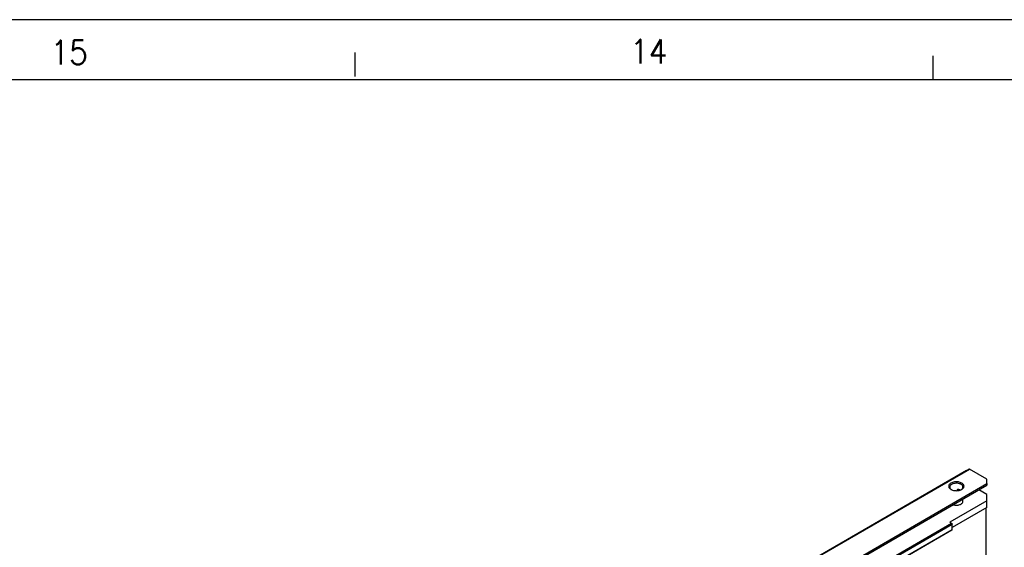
# Model space of a CAD drawing. Header units: millimetres. Extents: x -418 to 1225, y -151 to 443.
# Tile 20 of 52: x -282 to -200, y 400 to 443. Entities that reach past the tile are written whole.
import ezdxf

# ---------------------------------------------------------------- set-up
doc = ezdxf.new("R2010")
doc.units = ezdxf.units.MM
doc.layers.add('1', color=7, linetype='Continuous')
doc.styles.add('CONVERTER_12', font='txt.shx', dxfattribs={"width": 0.9})

# ---------------------------------------------------------------- blocks, each defined once
blk = doc.blocks.new('SOPORTE_SV2__28', base_point=(-1052.41, 931.07))
at = {"color": 7, "linetype": 'Continuous'}
for p, q in [((-610.43, 1218.31), (-1052.37, 962.52)), ((-610.43, 1218.31), (-609.81, 1218.67)), ((-605.35, 1216.13), (-609.71, 1218.66)), ((-605.35, 1215.07), (-605.35, 1216.13)), ((-605.35, 1215.07), (-605.35, 1214.68)), ((-1045.25, 960.07), (-605.35, 1214.68)), ((-612.73, 1213.3), (-612.73, 1213.47)), ((-612.12, 1213.41), (-612.01, 1213.47)), ((-605.35, 1212.38), (-607.33, 1213.53)), ((-605.35, 1210.75), (-605.35, 1212.38)), ((-605.35, 1210.75), (-614.54, 1205.43)), ((-605.35, 1209.11), (-605.35, 1210.75)), ((-605.35, 1209.11), (-614.01, 1204.1)), ((-605.52, 1192.26), (-605.52, 1209.01)), ((-614.54, 1205.43), (-614.15, 1205.2)), ((-1034.78, 960.05), (-614.05, 1203.56)), ((-614.01, 1203.65), (-614.01, 1204.96))]:
    blk.add_line(p, q, dxfattribs=at)
at = {"color": 3, "linetype": 'Continuous'}
for p, q in [((-652.59, 1193.9), (-609.81, 1218.67)), ((-652.3, 1194.01), (-609.71, 1218.66)), ((-610.43, 1218.31), (-610.43, 1218.31)), ((-1045.45, 960.35), (-605.35, 1215.07)), ((-612.49, 1213.6), (-612.73, 1213.47)), ((-612.56, 1213.32), (-612.19, 1213.53)), ((-1034.88, 961.69), (-614.15, 1205.2)), ((-1034.74, 961.45), (-614.01, 1204.96)), ((-1034.74, 960.14), (-614.01, 1203.65))]:
    blk.add_line(p, q, dxfattribs=at)
at = {"color": 7, "linetype": 'Continuous'}
for points, knots in [([(-610.43, 1218.31), (-610.43, 1218.31), (-610.43, 1218.31), (-610.43, 1218.31), (-610.43, 1218.31)], [0, 0, 0, 0, 0.0001066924, 0.0002133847, 0.0002133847, 0.0002133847, 0.0002133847]), ([(-609.71, 1218.66), (-609.72, 1218.67), (-609.76, 1218.68), (-609.79, 1218.67), (-609.81, 1218.67)], [0, 0, 0, 0, 0.0573272, 0.1040441, 0.1040441, 0.1040441, 0.1040441]), ([(-611.6, 1215.17), (-611.73, 1215.24), (-612, 1215.37), (-612.46, 1215.47), (-612.95, 1215.51), (-613.44, 1215.47), (-613.89, 1215.36), (-614.29, 1215.19), (-614.59, 1214.97), (-614.8, 1214.7), (-614.87, 1214.39), (-614.8, 1214.09), (-614.59, 1213.81), (-614.39, 1213.68), (-614.29, 1213.61)], [0, 0, 0, 0, 0.431098, 0.902937, 1.396732, 1.890447, 2.362057, 2.792814, 3.171045, 3.497161, 3.789201, 4.081646, 4.408752, 4.788148, 4.788148, 4.788148, 4.788148]), ([(-611.78, 1214.87), (-611.91, 1214.93), (-612.18, 1215.06), (-612.63, 1215.14), (-613.11, 1215.16), (-613.57, 1215.09), (-613.99, 1214.95), (-614.31, 1214.75), (-614.55, 1214.49), (-614.58, 1214.29), (-614.6, 1214.19)], [0, 0, 0, 0, 0.423238, 0.888817, 1.372639, 1.847249, 2.286851, 2.672672, 2.999845, 3.28602, 3.28602, 3.28602, 3.28602]), ([(-611.3, 1214.19), (-611.3, 1214.25), (-611.32, 1214.39), (-611.42, 1214.57), (-611.58, 1214.74), (-611.71, 1214.82), (-611.78, 1214.87)], [0, 0, 0, 0, 0.1889853, 0.3912473, 0.6159874, 0.8670823, 0.8670823, 0.8670823, 0.8670823]), ([(-611.61, 1213.61), (-611.5, 1213.68), (-611.3, 1213.81), (-611.1, 1214.09), (-611.02, 1214.39), (-611.1, 1214.7), (-611.3, 1214.97), (-611.5, 1215.1), (-611.6, 1215.17)], [0, 0, 0, 0, 0.379809, 0.707216, 0.999947, 1.292408, 1.619154, 1.998185, 1.998185, 1.998185, 1.998185]), ([(-614.6, 1214.19), (-614.59, 1214.13), (-614.58, 1214.01), (-614.5, 1213.85), (-614.37, 1213.69), (-614.25, 1213.61), (-614.19, 1213.56)], [0, 0, 0, 0, 0.1721846, 0.3545772, 0.5546937, 0.7763357, 0.7763357, 0.7763357, 0.7763357]), ([(-614.29, 1213.61), (-614.16, 1213.55), (-613.89, 1213.42), (-613.43, 1213.32), (-612.95, 1213.28), (-612.46, 1213.32), (-612.01, 1213.42), (-611.74, 1213.55), (-611.61, 1213.61)], [0, 0, 0, 0, 0.429104, 0.898342, 1.389231, 1.88012, 2.349359, 2.778462, 2.778462, 2.778462, 2.778462]), ([(-612.66, 1213.57), (-612.67, 1213.57), (-612.68, 1213.55), (-612.7, 1213.53), (-612.72, 1213.51), (-612.72, 1213.5), (-612.73, 1213.48), (-612.73, 1213.47), (-612.73, 1213.47)], [0, 0, 0, 0, 0.0357816, 0.0694125, 0.0862641, 0.1028558, 0.1209142, 0.1359664, 0.1359664, 0.1359664, 0.1359664]), ([(-612.49, 1213.6), (-612.51, 1213.6), (-612.54, 1213.61), (-612.57, 1213.6), (-612.6, 1213.6), (-612.62, 1213.59), (-612.64, 1213.58), (-612.65, 1213.58), (-612.66, 1213.57)], [0, 0, 0, 0, 0.0437198, 0.0860187, 0.1070164, 0.1274602, 0.1458217, 0.1677152, 0.1677152, 0.1677152, 0.1677152]), ([(-611.97, 1213.45), (-612.05, 1213.48), (-612.22, 1213.55), (-612.4, 1213.58), (-612.49, 1213.6)], [0, 0, 0, 0, 0.2647998, 0.5441683, 0.5441683, 0.5441683, 0.5441683]), ([(-611.7, 1213.56), (-611.64, 1213.61), (-611.53, 1213.69), (-611.4, 1213.85), (-611.31, 1214.01), (-611.3, 1214.13), (-611.3, 1214.19)], [0, 0, 0, 0, 0.2216421, 0.4217585, 0.6041512, 0.7763357, 0.7763357, 0.7763357, 0.7763357]), ([(-613.75, 1209.81), (-613.62, 1209.78), (-613.35, 1209.7), (-612.93, 1209.68), (-612.51, 1209.71), (-612.12, 1209.81), (-611.78, 1209.95), (-611.52, 1210.15), (-611.33, 1210.38), (-611.31, 1210.56), (-611.3, 1210.64)], [0, 0, 0, 0, 0.407949, 0.833928, 1.259177, 1.665034, 2.035674, 2.361307, 2.642378, 2.894213, 2.894213, 2.894213, 2.894213]), ([(-611.3, 1210.64), (-611.31, 1210.73), (-611.33, 1210.9), (-611.45, 1211.04), (-611.51, 1211.11)], [0, 0, 0, 0, 0.2469056, 0.5215336, 0.5215336, 0.5215336, 0.5215336]), ([(-614.15, 1205.2), (-614.13, 1205.19), (-614.09, 1205.16), (-614.05, 1205.1), (-614.02, 1205.03), (-614.01, 1204.98), (-614.01, 1204.96)], [0, 0, 0, 0, 0.0695843, 0.1466412, 0.2236607, 0.293145, 0.293145, 0.293145, 0.293145]), ([(-614.05, 1203.56), (-614.04, 1203.57), (-614.01, 1203.59), (-614.01, 1203.63), (-614.01, 1203.65)], [0, 0, 0, 0, 0.0465697, 0.1036576, 0.1036576, 0.1036576, 0.1036576])]:
    blk.add_open_spline(points, degree=3, knots=knots, dxfattribs=at)
blk = doc.blocks.new('Iso1', base_point=(-986.25, 981.92))
blk.add_blockref('SOPORTE_SV2__28', (-1052.41, 931.07))
blk = doc.blocks.new('_A1', base_point=(416.975, -145.5))
at = {"layer": '1', "color": 2, "linetype": 'Continuous'}
for p, q in [((421.975, 443.5), (-418.025, 443.5)), ((-254.201, 440.784), (-254.201, 438.784)), ((-206.26, 440.5), (-206.26, 438.5))]:
    blk.add_line(p, q, dxfattribs=at)
at = {"layer": '1', "color": 7, "linetype": 'Continuous'}
blk.add_line((416.975, 438.5), (-398.025, 438.5), dxfattribs=at)
at = {"layer": '1', "color": 2, "char_height": 2, "attachment_point": 4, "line_spacing_factor": 1.20048, "style": 'CONVERTER_12'}
for s, insert in [('15', (-279.418, 440.796)), ('14', (-231.364, 440.859))]:
    blk.add_mtext(s, dxfattribs=dict(at, insert=insert))

msp = doc.modelspace()

# ---------------------------------------------------------------- block references
msp.add_blockref('_A1', (416.975, -145.5))
at = {"xscale": 0.33333333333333, "yscale": 0.33333333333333, "zscale": 0.33333333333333}
msp.add_blockref('Iso1', (-328.75, 327.307), dxfattribs=at)

doc.saveas('drawing.dxf')
